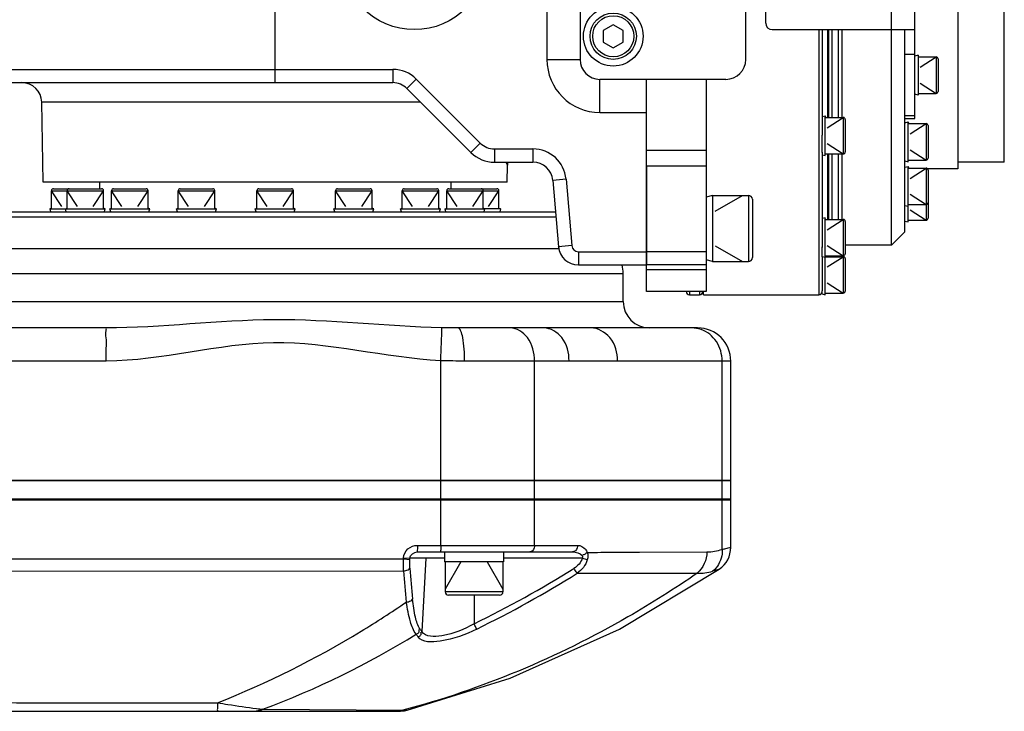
# Model space of a CAD drawing. Header units: millimetres. Extents: x 0 to 9512, y 0 to 6728.
# Tile 76 of 119: x 6100 to 6248, y 1252 to 1356. Entities that reach past the tile are written whole.
import ezdxf

# ---------------------------------------------------------------- set-up
doc = ezdxf.new("R2010")
doc.units = ezdxf.units.MM
doc.header["$LTSCALE"] = 523.16
for name, color, linetype in [('304102000094DXF_CONTINUOUS_LINE', 7, 'CONTINUOUS'), ('304102000106DXF_CONTINUOUS_LINE', 7, 'CONTINUOUS'), ('304102000129DXF_CONTINUOUS_LINE', 7, 'CONTINUOUS'), ('304104000184DXF_CONTINUOUS_LINE', 7, 'CONTINUOUS'), ('304104000575DXF_CONTINUOUS_LINE', 7, 'CONTINUOUS'), ('304104000576DXF_CONTINUOUS_LINE', 7, 'CONTINUOUS'), ('304105000066DXF_CONTINUOUS_LINE', 7, 'CONTINUOUS'), ('304105000344DXF_CONTINUOUS_LINE', 7, 'CONTINUOUS'), ('304105000356DXF_CONTINUOUS_LINE', 7, 'CONTINUOUS'), ('304106000105DXF_CONTINUOUS_LINE', 7, 'CONTINUOUS'), ('304302000002DXF_CONTINUOUS_LINE', 7, 'CONTINUOUS'), ('501023000020DXF_CONTINUOUS_LINE', 7, 'CONTINUOUS'), ('501023000039DXF_CONTINUOUS_LINE', 7, 'CONTINUOUS'), ('501023000061DXF_CONTINUOUS_LINE', 7, 'CONTINUOUS'), ('501023000065DXF_CONTINUOUS_LINE', 7, 'CONTINUOUS'), ('501023000127DXF_CONTINUOUS_LINE', 7, 'CONTINUOUS'), ('501023000135DXF_CONTINUOUS_LINE', 7, 'CONTINUOUS'), ('504001000007DXF_CONTINUOUS_LINE', 7, 'CONTINUOUS'), ('604006000006DXF_CONTINUOUS_LINE', 7, 'CONTINUOUS'), ('604006000009DXF_CONTINUOUS_LINE', 7, 'CONTINUOUS')]:
    doc.layers.add(name, color=color, linetype=linetype)

msp = doc.modelspace()

# ---------------------------------------------------------------- linework, layer by layer
at = {"layer": '304102000094DXF_CONTINUOUS_LINE', "color": 7, "linetype": 'Continuous'}
for p, q in [((6094.765, 1326.884), (6180.394, 1326.884)), ((6190.638, 1313.384), (6190.638, 1317.615)), ((6112.593, 1309.384), (6055.583, 1309.384)), ((6180.172, 1309.384), (6165.735, 1309.384)), ((6201.872, 1309.384), (6184.31, 1309.384)), ((6206.872, 1286.384), (6206.872, 1304.384)), ((6206.872, 1286.384), (5829.287, 1286.384))]:
    msp.add_line(p, q, dxfattribs=at)
at = {"layer": '304102000094DXF_CONTINUOUS_LINE', "color": 9, "linetype": 'Continuous'}
for p, q in [((6092.789, 1326.142), (6136.638, 1326.142)), ((6136.638, 1326.142), (6138.138, 1326.142)), ((6138.138, 1326.142), (6180.503, 1326.142)), ((6091.725, 1321.378), (6148.041, 1321.378)), ((6148.041, 1321.378), (6157.412, 1321.378)), ((6157.412, 1321.378), (6157.802, 1321.378)), ((6157.802, 1321.378), (6180.929, 1321.378)), ((6087.628, 1317.615), (6190.638, 1317.615)), ((6087.628, 1313.384), (6190.638, 1313.384)), ((6112.666, 1304.384), (6055.642, 1304.384)), ((6163.11, 1286.384), (6163.112, 1304.441)), ((6206.872, 1304.384), (6166.725, 1304.384)), ((6177.257, 1286.384), (6177.257, 1304.384)), ((6205.57, 1286.384), (6205.57, 1304.384))]:
    msp.add_line(p, q, dxfattribs=at)
at = {"layer": '304102000094DXF_CONTINUOUS_LINE', "color": 7, "linetype": 'Continuous'}
for centre, radius, start, end in [((6185.638, 1317.615), 5, 0, 14.73714), ((6194.638, 1313.384), 4, 180, 270), ((6201.872, 1304.384), 5, 0, 90)]:
    msp.add_arc(centre, radius, start, end, dxfattribs=at)
at = {"layer": '304102000094DXF_CONTINUOUS_LINE', "color": 9, "linetype": 'Continuous'}
for points, knots in [([(6163.277, 1309.409), (6154.83, 1309.613), (6137.94, 1311.727), (6121.058, 1309.384), (6112.593, 1309.384)], [0, 0, 0, 0, 0.4995597, 1, 1, 1, 1]), ([(6112.666, 1304.384), (6112.666, 1305.022), (6112.63, 1306.162), (6112.733, 1307.838), (6112.484, 1308.598), (6112.72, 1309.384), (6112.593, 1309.384)], [0, 0, 0, 0, 0.3825803, 0.7069303, 0.9236955, 1, 1, 1, 1]), ([(6163.11, 1304.441), (6163.165, 1305.556), (6163.182, 1307.208), (6163.341, 1308.873), (6163.277, 1309.409)], [0, 0, 0, 0, 0.6740054, 1, 1, 1, 1]), ([(6166.725, 1304.384), (6166.725, 1305.566), (6166.604, 1307.204), (6166.263, 1308.776), (6165.914, 1309.384), (6165.735, 1309.384)], [0, 0, 0, 0, 0.6802838, 0.8970565, 1, 1, 1, 1]), ([(6177.257, 1304.384), (6177.257, 1305.614), (6176.758, 1307.924), (6174.618, 1309.384), (6173.634, 1309.384)], [0, 0, 0, 0, 0.5557706, 1, 1, 1, 1]), ([(6182.477, 1304.384), (6182.477, 1305.619), (6181.916, 1307.981), (6179.7, 1309.384), (6178.681, 1309.384)], [0, 0, 0, 0, 0.5479327, 1, 1, 1, 1]), ([(6189.803, 1304.384), (6189.803, 1305.627), (6189.148, 1308.056), (6186.833, 1309.384), (6185.763, 1309.384)], [0, 0, 0, 0, 0.537317, 1, 1, 1, 1]), ([(6205.57, 1304.384), (6205.57, 1305.406), (6205.001, 1307.452), (6203.331, 1308.814), (6202.415, 1309.139)], [0, 0, 0, 0, 0.5123839, 1, 1, 1, 1]), ([(6163.112, 1304.441), (6154.666, 1304.854), (6137.879, 1309.673), (6121.124, 1304.384), (6112.666, 1304.384)], [0, 0, 0, 0, 0.4999449, 1, 1, 1, 1])]:
    msp.add_open_spline(points, degree=3, knots=knots, dxfattribs=at)
for points in [[(6165.735, 1309.384), (6164.916, 1309.384), (6164.096, 1309.389), (6163.277, 1309.409)], [(6184.31, 1309.384), (6182.931, 1309.385), (6181.552, 1309.385), (6180.172, 1309.384)], [(6202.415, 1309.139), (6201.965, 1309.299), (6201.481, 1309.384), (6201.004, 1309.384)], [(6166.725, 1304.384), (6165.52, 1304.384), (6164.316, 1304.396), (6163.112, 1304.441)]]:
    msp.add_open_spline(points, degree=3, dxfattribs=at)
at = {"layer": '304102000106DXF_CONTINUOUS_LINE', "color": 9, "linetype": 'Continuous'}
for p, q in [((6138.138, 1346.384), (6138.138, 1375.884)), ((6179.138, 1368.884), (6179.138, 1349.884)), ((6179.138, 1349.884), (6184.138, 1349.884)), ((6096.138, 1348.384), (6155.895, 1348.384)), ((6155.895, 1348.384), (6155.895, 1346.384)), ((6159.431, 1346.919), (6158.016, 1345.505)), ((6159.431, 1346.919), (6169.087, 1337.263)), ((6187.138, 1341.884), (6187.138, 1346.884)), ((6160.085, 1343.436), (6102.927, 1343.436)), ((6187.138, 1341.884), (6194.138, 1341.884)), ((6169.087, 1337.263), (6167.673, 1335.848)), ((6171.209, 1336.384), (6177.033, 1336.384)), ((6171.209, 1336.384), (6171.209, 1334.384)), ((6177.033, 1336.384), (6177.033, 1334.384)), ((6172.915, 1334.384), (6173.182, 1333.936)), ((6182.014, 1331.82), (6180.021, 1331.645)), ((6182.014, 1331.82), (6182.891, 1321.797)), ((6182.891, 1321.797), (6180.898, 1321.622)), ((6183.887, 1320.884), (6194.138, 1320.884)), ((6183.887, 1320.884), (6183.887, 1318.884))]:
    msp.add_line(p, q, dxfattribs=at)
at = {"layer": '304102000106DXF_CONTINUOUS_LINE', "color": 7, "linetype": 'Continuous'}
for p, q in [((6098.138, 1346.384), (6155.895, 1346.384)), ((6158.016, 1345.505), (6167.673, 1335.848)), ((6103.138, 1331.384), (6102.927, 1343.436)), ((6171.209, 1334.384), (6177.033, 1334.384)), ((6173.138, 1331.384), (6173.182, 1333.936)), ((6194.138, 1333.825), (6194.138, 1318.884)), ((6173.138, 1331.384), (6103.138, 1331.384)), ((6180.021, 1331.645), (6180.898, 1321.622)), ((6183.887, 1318.884), (6194.138, 1318.884))]:
    msp.add_line(p, q, dxfattribs=at)
at = {"layer": '304102000106DXF_CONTINUOUS_LINE', "color": 9, "linetype": 'Continuous'}
msp.add_circle((6159.138, 1365.384), 11, dxfattribs=at)
for centre, radius, start, end in [((6187.138, 1349.884), 8, 180, 270), ((6155.895, 1343.384), 5, 45, 90), ((6171.209, 1339.384), 3, 225, 270), ((6177.033, 1331.384), 5, 5, 90), ((6183.887, 1321.884), 1, 185, 270)]:
    msp.add_arc(centre, radius, start, end, dxfattribs=at)
at = {"layer": '304102000106DXF_CONTINUOUS_LINE', "color": 7, "linetype": 'Continuous'}
for centre, radius, start, end in [((6099.928, 1343.384), 3, 1, 90), ((6155.895, 1343.384), 3, 45, 90), ((6171.209, 1339.384), 5, 225, 270), ((6176.182, 1333.884), 3, 170.28648, 179.00006), ((6177.033, 1331.384), 3, 5, 90), ((6183.887, 1321.884), 3, 185, 270)]:
    msp.add_arc(centre, radius, start, end, dxfattribs=at)
at = {"layer": '304102000106DXF_CONTINUOUS_LINE', "color": 2, "linetype": 'Continuous'}
for points in [[(6180.929, 1321.384), (6180.929, 1321.384), (6180.921, 1321.425), (6180.905, 1321.544), (6180.898, 1321.622)], [(6180.898, 1321.622), (6180.905, 1321.544), (6180.921, 1321.425), (6180.929, 1321.384), (6180.929, 1321.384)]]:
    msp.add_open_spline(points, degree=3, dxfattribs=at)
at = {"layer": '304102000129DXF_CONTINUOUS_LINE', "color": 7, "linetype": 'Continuous'}
for p, q in [((5829.285, 1283.584), (6206.872, 1283.584)), ((6206.872, 1276.282), (6206.872, 1283.584)), ((6159.572, 1275.584), (6182.991, 1275.584)), ((5939.792, 1251.584), (6157.063, 1251.584))]:
    msp.add_line(p, q, dxfattribs=at)
at = {"layer": '304102000129DXF_CONTINUOUS_LINE', "color": 9, "linetype": 'Continuous'}
for p, q in [((6163.11, 1276.584), (6163.11, 1283.584)), ((6177.257, 1276.584), (6177.257, 1283.584)), ((6205.57, 1275.973), (6205.57, 1283.584)), ((6159.589, 1276.584), (6183.759, 1276.584)), ((6077.841, 1274.591), (6157.503, 1274.526)), ((6157.503, 1274.526), (6157.512, 1274.689)), ((6157.503, 1274.526), (6158.451, 1274.474)), ((6157.512, 1274.689), (6158.46, 1274.636)), ((6158.451, 1274.474), (6158.46, 1274.636)), ((6160.845, 1274.636), (6158.46, 1274.636)), ((6160.845, 1274.636), (6160.285, 1263.566)), ((6163.688, 1274.636), (6160.845, 1274.636)), ((6184.477, 1274.636), (6172.588, 1274.636)), ((6193.024, 1275.56), (6203.273, 1275.607)), ((6193.092, 1275.561), (6203.273, 1275.607)), ((6077.717, 1272.684), (6157.514, 1272.728)), ((6168.138, 1269.084), (6168.137, 1264.752)), ((6136.292, 1251.853), (6157.405, 1251.715)), ((6157.405, 1251.715), (6158.031, 1251.703)), ((6157.965, 1251.704), (6158.033, 1251.703))]:
    msp.add_line(p, q, dxfattribs=at)
at = {"layer": '304102000129DXF_CONTINUOUS_LINE', "color": 7, "linetype": 'Continuous'}
for points in [[(6158.031, 1251.703), (6173.568, 1256.554), (6190.064, 1263.936), (6205.13, 1272.98)], [(6157.062, 1251.584), (6157.635, 1251.625), (6158.031, 1251.703)]]:
    msp.add_lwpolyline(points, dxfattribs=at)
msp.add_arc((6202.872, 1276.282), 4, 304.35518, 360, dxfattribs=at)
at = {"layer": '304102000129DXF_CONTINUOUS_LINE', "color": 9, "linetype": 'Continuous'}
for centre, radius, start, end in [((6479.172, 1299.02), 321.752, 184.61628, 185.44789), ((6096.619, 1411.588), 163.327, 295.96895, 302.01901), ((6485.685, 1298.878), 329.211, 184.55606, 185.37533), ((6096.464, 1411.617), 164.312, 296.01873, 302.06573), ((6218.719, 1225.922), 48.981, 106.10715, 107.32166), ((6089.342, 1377.024), 133.687, 290.56024, 301.60799), ((6182.639, 1279.657), 28.487, 215.36494, 216.35175), ((6182.663, 1280.257), 27.918, 215.71744, 216.71824)]:
    msp.add_arc(centre, radius, start, end, dxfattribs=at)
for points, knots in [([(6157.512, 1274.689), (6157.54, 1275.191), (6158.034, 1276.21), (6159.084, 1276.584), (6159.589, 1276.584)], [0, 0, 0, 0, 0.4991344, 1, 1, 1, 1]), ([(6159.589, 1276.584), (6159.589, 1276.348), (6159.626, 1275.995), (6159.553, 1275.741), (6159.598, 1275.584), (6159.572, 1275.584)], [0, 0, 0, 0, 0.7069591, 0.923458, 1, 1, 1, 1]), ([(6163.11, 1276.584), (6163.11, 1276.348), (6163.147, 1275.995), (6163.074, 1275.741), (6163.119, 1275.584), (6163.093, 1275.584)], [0, 0, 0, 0, 0.7068661, 0.9231387, 1, 1, 1, 1]), ([(6177.257, 1276.584), (6177.257, 1276.456), (6177.212, 1276.036), (6176.836, 1275.584), (6176.532, 1275.584)], [0, 0, 0, 0, 0.2958767, 1, 1, 1, 1]), ([(6183.759, 1276.584), (6183.759, 1276.455), (6183.71, 1276.021), (6183.305, 1275.584), (6182.991, 1275.584)], [0, 0, 0, 0, 0.2913233, 1, 1, 1, 1]), ([(6183.759, 1276.584), (6184.197, 1276.584), (6184.836, 1276.234), (6185.146, 1275.691), (6185.22, 1275.522)], [0, 0, 0, 0, 0.7031052, 1, 1, 1, 1]), ([(6205.57, 1275.973), (6205.758, 1276.019), (6206.192, 1276.122), (6206.625, 1276.229), (6206.872, 1276.282)], [0, 0, 0, 0, 0.4330768, 1, 1, 1, 1]), ([(6185.22, 1275.522), (6185.905, 1275.525), (6188.529, 1275.539), (6191.153, 1275.551), (6193.092, 1275.561)], [0, 0, 0, 0, 0.2611405, 1, 1, 1, 1]), ([(6205.57, 1275.973), (6205.588, 1275.652), (6205.528, 1274.428), (6204.854, 1273.227), (6204.135, 1272.681)], [0, 0, 0, 0, 0.2622062, 1, 1, 1, 1]), ([(6157.514, 1272.728), (6157.62, 1272.735), (6157.955, 1272.786), (6158.346, 1272.915), (6158.464, 1273.125)], [0, 0, 0, 0, 0.3069199, 1, 1, 1, 1]), ([(6183.695, 1272.373), (6183.672, 1272.405), (6183.526, 1272.613), (6183.39, 1272.829), (6183.28, 1273.013)], [0, 0, 0, 0, 0.1557482, 1, 1, 1, 1]), ([(6201.795, 1272.37), (6198.408, 1270.032), (6184.565, 1261.299), (6169.25, 1254.832), (6157.405, 1251.715)], [0, 0, 0, 0, 0.2515126, 1, 1, 1, 1]), ([(6183.695, 1272.373), (6185.404, 1272.374), (6191.437, 1272.378), (6197.47, 1272.374), (6201.795, 1272.37)], [0, 0, 0, 0, 0.2831828, 1, 1, 1, 1]), ([(6129.441, 1252.829), (6136.934, 1255.818), (6146.64, 1260.653), (6155.69, 1266.505), (6157.921, 1268.038)], [0, 0, 0, 0, 0.7487241, 1, 1, 1, 1]), ([(6157.921, 1268.038), (6158.028, 1268.047), (6158.369, 1268.102), (6158.761, 1268.253), (6158.873, 1268.473)], [0, 0, 0, 0, 0.3031107, 1, 1, 1, 1]), ([(6159.408, 1263.169), (6158.975, 1263.713), (6158.396, 1265.377), (6158.068, 1267.037), (6157.921, 1268.038)], [0, 0, 0, 0, 0.4072545, 1, 1, 1, 1]), ([(6159.997, 1263.959), (6159.626, 1264.475), (6159.185, 1266.024), (6158.961, 1267.553), (6158.873, 1268.473)], [0, 0, 0, 0, 0.4069897, 1, 1, 1, 1]), ([(6168.137, 1264.752), (6166.616, 1263.917), (6164.348, 1262.826), (6160.843, 1262.719), (6160.285, 1263.566)], [0, 0, 0, 0, 0.6310871, 1, 1, 1, 1]), ([(6168.541, 1263.958), (6168.523, 1263.991), (6168.4, 1264.216), (6168.287, 1264.447), (6168.194, 1264.645)], [0, 0, 0, 0, 0.1478248, 1, 1, 1, 1]), ([(6159.408, 1263.169), (6159.551, 1263.239), (6159.845, 1263.366), (6159.915, 1263.744), (6159.843, 1263.867)], [0, 0, 0, 0, 0.5281185, 1, 1, 1, 1]), ([(6168.541, 1263.958), (6166.8, 1263.106), (6164.201, 1262.063), (6160.366, 1261.862), (6159.696, 1262.772)], [0, 0, 0, 0, 0.6318716, 1, 1, 1, 1]), ([(6159.696, 1262.772), (6159.839, 1262.841), (6160.134, 1262.969), (6160.203, 1263.349), (6160.131, 1263.473)], [0, 0, 0, 0, 0.5274532, 1, 1, 1, 1]), ([(6129.44, 1252.829), (6129.439, 1252.653), (6129.426, 1252.357), (6129.449, 1251.935), (6129.392, 1251.757), (6129.441, 1251.584), (6129.413, 1251.584)], [0, 0, 0, 0, 0.4233878, 0.7392192, 0.9338921, 1, 1, 1, 1]), ([(6129.441, 1252.829), (6129.966, 1252.748), (6131.926, 1252.445), (6133.888, 1252.145), (6135.33, 1251.963)], [0, 0, 0, 0, 0.267747, 1, 1, 1, 1])]:
    msp.add_open_spline(points, degree=3, knots=knots, dxfattribs=at)
for points in [[(6157.514, 1272.728), (6157.479, 1273.326), (6157.479, 1273.927), (6157.503, 1274.526)], [(6158.46, 1274.636), (6158.488, 1275.122), (6159.085, 1275.584), (6159.572, 1275.584)], [(6182.991, 1275.584), (6183.506, 1275.584), (6184.107, 1275.444), (6184.442, 1275.053)], [(6184.477, 1274.636), (6184.27, 1274.009), (6183.775, 1273.458), (6183.215, 1273.107)], [(6184.442, 1275.053), (6184.533, 1274.947), (6184.553, 1274.753), (6184.477, 1274.636)], [(6185.22, 1275.522), (6185.043, 1275.329), (6184.793, 1275.139), (6184.531, 1275.145)], [(6185.225, 1274.411), (6184.999, 1274.469), (6184.774, 1274.536), (6184.555, 1274.617)], [(6185.22, 1275.522), (6185.334, 1275.169), (6185.332, 1274.765), (6185.225, 1274.411)], [(6203.273, 1275.607), (6203.274, 1274.421), (6202.717, 1273.117), (6201.795, 1272.37)], [(6203.273, 1275.607), (6204.048, 1275.61), (6204.833, 1275.733), (6205.57, 1275.973)], [(6158.464, 1273.125), (6158.427, 1273.573), (6158.427, 1274.025), (6158.451, 1274.474)], [(6185.225, 1274.411), (6184.979, 1273.598), (6184.394, 1272.856), (6183.695, 1272.373)], [(6201.795, 1272.37), (6202.581, 1272.345), (6203.384, 1272.447), (6204.135, 1272.681)], [(6068.774, 1252.875), (6088.996, 1252.86), (6109.219, 1252.845), (6129.441, 1252.829)], [(6136.292, 1251.853), (6135.977, 1251.684), (6135.61, 1251.584), (6135.252, 1251.584)], [(6135.33, 1251.963), (6135.65, 1251.923), (6135.971, 1251.884), (6136.292, 1251.853)], [(6157.405, 1251.715), (6157.105, 1251.631), (6156.77, 1251.549), (6156.473, 1251.644)]]:
    msp.add_open_spline(points, degree=3, dxfattribs=at)
at = {"layer": '304104000184DXF_CONTINUOUS_LINE', "color": 7, "linetype": 'Continuous'}
for p, q in [((6241.138, 1385.384), (6241.138, 1333.384)), ((6248.138, 1334.384), (6248.138, 1384.384)), ((6223.138, 1341.134), (6223.138, 1354.384)), ((6223.638, 1354.384), (6223.638, 1341.134)), ((6231.138, 1321.884), (6231.138, 1354.384)), ((6233.138, 1323.884), (6233.138, 1352.449)), ((6223.138, 1325.761), (6223.138, 1335.634)), ((6223.638, 1335.634), (6223.638, 1325.761)), ((6248.138, 1334.384), (6241.138, 1334.384)), ((6241.138, 1333.384), (6236.567, 1333.384)), ((6231.138, 1321.884), (6233.138, 1323.884)), ((6231.138, 1321.884), (6224.138, 1321.884))]:
    msp.add_line(p, q, dxfattribs=at)
at = {"layer": '304104000575DXF_CONTINUOUS_LINE', "color": 7, "linetype": 'Continuous'}
for p, q in [((6111.638, 1331.384), (6111.638, 1330.384)), ((6164.638, 1331.384), (6164.638, 1330.384))]:
    msp.add_line(p, q, dxfattribs=at)
at = {"layer": '304104000576DXF_CONTINUOUS_LINE', "color": 7, "linetype": 'Continuous'}
for p, q in [((6194.138, 1314.884), (6194.138, 1346.884)), ((6203.138, 1346.884), (6203.138, 1314.884)), ((6203.138, 1318.884), (6194.138, 1318.884)), ((6203.138, 1314.884), (6194.138, 1314.884))]:
    msp.add_line(p, q, dxfattribs=at)
at = {"layer": '304104000576DXF_CONTINUOUS_LINE', "color": 9, "linetype": 'Continuous'}
for p, q in [((6194.138, 1336.214), (6203.138, 1336.214)), ((6194.138, 1333.825), (6203.138, 1333.825)), ((6203.138, 1320.884), (6194.138, 1320.884)), ((6203.138, 1318.136), (6194.138, 1318.136))]:
    msp.add_line(p, q, dxfattribs=at)
at = {"layer": '304105000066DXF_CONTINUOUS_LINE', "color": 7, "linetype": 'Continuous'}
for p, q in [((6163.688, 1275.584), (6163.688, 1274.084)), ((6172.588, 1275.584), (6172.588, 1274.084)), ((6172.588, 1274.084), (6163.688, 1274.084))]:
    msp.add_line(p, q, dxfattribs=at)
at = {"layer": '304105000344DXF_CONTINUOUS_LINE', "color": 7, "linetype": 'Continuous'}
for p, q in [((6184.138, 1368.884), (6184.138, 1349.884)), ((6209.138, 1349.884), (6209.138, 1368.884)), ((6206.138, 1346.884), (6187.138, 1346.884))]:
    msp.add_line(p, q, dxfattribs=at)
for centre, start, end in [((6187.138, 1349.884), 180, 270), ((6206.138, 1349.884), 270, 360)]:
    msp.add_arc(centre, 3, start, end, dxfattribs=at)
at = {"layer": '304105000356DXF_CONTINUOUS_LINE', "color": 7, "linetype": 'Continuous'}
for p, q in [((6234.638, 1340.967), (6234.638, 1377.801)), ((6212.138, 1355.384), (6212.138, 1363.384)), ((6213.138, 1354.384), (6234.638, 1354.384)), ((6233.138, 1352.449), (6233.138, 1354.384)), ((6233.138, 1340.967), (6234.638, 1340.967))]:
    msp.add_line(p, q, dxfattribs=at)
at = {"layer": '304105000356DXF_CONTINUOUS_LINE', "color": 9, "linetype": 'Continuous'}
for p, q in [((6231.138, 1354.384), (6231.138, 1364.384)), ((6234.638, 1350.634), (6233.138, 1350.634)), ((6233.138, 1341.455), (6234.638, 1341.455))]:
    msp.add_line(p, q, dxfattribs=at)
at = {"layer": '304105000356DXF_CONTINUOUS_LINE', "color": 7, "linetype": 'Continuous'}
msp.add_arc((6213.138, 1355.384), 1, 180, 270, dxfattribs=at)
at = {"layer": '304106000105DXF_CONTINUOUS_LINE', "color": 7, "linetype": 'Continuous'}
for p, q in [((5829.285, 1286.384), (6206.872, 1286.384)), ((6206.872, 1283.384), (6206.872, 1286.384)), ((6206.872, 1283.384), (5829.285, 1283.384))]:
    msp.add_line(p, q, dxfattribs=at)
at = {"layer": '304106000105DXF_CONTINUOUS_LINE', "color": 9, "linetype": 'Continuous'}
for p, q in [((6163.11, 1283.384), (6163.11, 1286.384)), ((6177.257, 1283.384), (6177.257, 1286.384)), ((6205.57, 1283.384), (6205.57, 1286.384))]:
    msp.add_line(p, q, dxfattribs=at)
at = {"layer": '304302000002DXF_CONTINUOUS_LINE', "color": 9, "linetype": 'Continuous'}
for p, q in [((6220.138, 1354.384), (6220.138, 1314.384)), ((6222.138, 1354.384), (6222.138, 1341.134)), ((6222.138, 1335.634), (6222.138, 1325.761)), ((6200.638, 1314.884), (6200.638, 1314.384)), ((6202.138, 1314.884), (6202.138, 1314.384))]:
    msp.add_line(p, q, dxfattribs=at)
at = {"layer": '304302000002DXF_CONTINUOUS_LINE', "color": 7, "linetype": 'Continuous'}
for p, q in [((6220.638, 1354.384), (6220.638, 1338.477)), ((6221.538, 1341.134), (6221.538, 1354.384)), ((6221.638, 1354.384), (6221.638, 1341.134)), ((6220.638, 1335.889), (6220.638, 1321.511)), ((6221.538, 1325.761), (6221.538, 1335.714)), ((6221.638, 1335.634), (6221.638, 1325.761)), ((6220.638, 1320.13), (6220.638, 1314.959)), ((6202.738, 1314.384), (6202.738, 1314.884)), ((6200.638, 1314.384), (6202.138, 1314.384)), ((6202.738, 1314.384), (6220.138, 1314.384))]:
    msp.add_line(p, q, dxfattribs=at)
for centre, start, end in [((6200.638, 1314.884), 180, 270), ((6202.138, 1314.884), 270, 360), ((6220.138, 1314.884), 270, 360)]:
    msp.add_arc(centre, 0.5, start, end, dxfattribs=at)
at = {"layer": '501023000020DXF_CONTINUOUS_LINE', "color": 7, "linetype": 'Continuous'}
for p, q in [((6189.138, 1355.116), (6187.638, 1354.25)), ((6190.638, 1354.25), (6189.138, 1355.116)), ((6187.638, 1354.25), (6187.638, 1352.518)), ((6190.638, 1352.518), (6190.638, 1354.25)), ((6187.638, 1352.518), (6189.138, 1351.652)), ((6189.138, 1351.652), (6190.638, 1352.518))]:
    msp.add_line(p, q, dxfattribs=at)
msp.add_circle((6189.138, 1353.384), 3.5, dxfattribs=at)
at = {"layer": '501023000020DXF_CONTINUOUS_LINE', "color": 9, "linetype": 'Continuous'}
msp.add_circle((6189.138, 1353.384), 3.1, dxfattribs=at)
at = {"layer": '501023000039DXF_CONTINUOUS_LINE', "color": 7, "linetype": 'Continuous'}
for p, q in [((6204.138, 1329.384), (6209.538, 1329.384)), ((6204.138, 1329.384), (6204.138, 1319.384)), ((6210.138, 1328.784), (6210.138, 1319.984)), ((6204.138, 1319.384), (6209.538, 1319.384))]:
    msp.add_line(p, q, dxfattribs=at)
at = {"layer": '501023000039DXF_CONTINUOUS_LINE', "color": 2, "linetype": 'Continuous'}
for p, q in [((6204.538, 1327.015), (6208.641, 1329.384)), ((6204.538, 1321.753), (6208.641, 1319.384))]:
    msp.add_line(p, q, dxfattribs=at)
at = {"layer": '501023000039DXF_CONTINUOUS_LINE', "color": 9, "linetype": 'Continuous'}
msp.add_line((6209.538, 1329.384), (6209.538, 1319.384), dxfattribs=at)
at = {"layer": '501023000039DXF_CONTINUOUS_LINE', "color": 7, "linetype": 'Continuous'}
for centre, start, end in [((6209.538, 1328.784), 0, 90), ((6209.538, 1319.984), 270, 360)]:
    msp.add_arc(centre, 0.6, start, end, dxfattribs=at)
at = {"layer": '501023000061DXF_CONTINUOUS_LINE', "color": 7, "linetype": 'Continuous'}
for p, q in [((6221.185, 1341.134), (6223.838, 1341.134)), ((6224.138, 1340.834), (6224.138, 1335.934)), ((6221.185, 1335.634), (6223.838, 1335.634)), ((6221.185, 1325.761), (6223.838, 1325.761)), ((6224.138, 1325.461), (6224.138, 1320.561)), ((6221.185, 1320.261), (6223.838, 1320.261)), ((6221.185, 1320.134), (6223.838, 1320.134)), ((6224.138, 1319.834), (6224.138, 1314.934)), ((6221.185, 1314.634), (6223.838, 1314.634))]:
    msp.add_line(p, q, dxfattribs=at)
at = {"layer": '501023000061DXF_CONTINUOUS_LINE', "color": 2, "linetype": 'Continuous'}
for p, q in [((6221.438, 1339.578), (6223.838, 1341.134)), ((6221.438, 1337.189), (6223.838, 1335.634)), ((6221.438, 1324.205), (6223.838, 1325.761)), ((6221.438, 1321.816), (6223.838, 1320.261)), ((6221.438, 1318.578), (6223.838, 1320.134)), ((6221.438, 1316.189), (6223.838, 1314.634))]:
    msp.add_line(p, q, dxfattribs=at)
at = {"layer": '501023000061DXF_CONTINUOUS_LINE', "color": 9, "linetype": 'Continuous'}
for p, q in [((6223.838, 1341.134), (6223.838, 1335.634)), ((6223.838, 1325.761), (6223.838, 1320.261)), ((6223.838, 1320.134), (6223.838, 1314.634))]:
    msp.add_line(p, q, dxfattribs=at)
at = {"layer": '501023000061DXF_CONTINUOUS_LINE', "color": 7, "linetype": 'Continuous'}
for centre, start, end in [((6223.838, 1340.834), 0, 90), ((6223.838, 1335.934), 270, 360), ((6223.838, 1325.461), 0, 90), ((6223.838, 1320.561), 270, 360), ((6223.838, 1319.834), 0, 90), ((6223.838, 1314.934), 270, 360)]:
    msp.add_arc(centre, 0.3, start, end, dxfattribs=at)
at = {"layer": '501023000065DXF_CONTINUOUS_LINE', "color": 2, "linetype": 'Continuous'}
for p, q in [((6166.138, 1274.084), (6163.778, 1269.996)), ((6170.138, 1274.084), (6172.498, 1269.996))]:
    msp.add_line(p, q, dxfattribs=at)
at = {"layer": '501023000065DXF_CONTINUOUS_LINE', "color": 7, "linetype": 'Continuous'}
for p, q in [((6163.778, 1274.084), (6163.778, 1269.584)), ((6172.498, 1274.084), (6172.498, 1269.584)), ((6171.998, 1269.084), (6164.278, 1269.084))]:
    msp.add_line(p, q, dxfattribs=at)
at = {"layer": '501023000065DXF_CONTINUOUS_LINE', "color": 9, "linetype": 'Continuous'}
msp.add_line((6172.498, 1269.584), (6163.778, 1269.584), dxfattribs=at)
at = {"layer": '501023000065DXF_CONTINUOUS_LINE', "color": 7, "linetype": 'Continuous'}
for centre, start, end in [((6164.278, 1269.584), 180, 270), ((6171.998, 1269.584), 270, 360)]:
    msp.add_arc(centre, 0.5, start, end, dxfattribs=at)
at = {"layer": '501023000127DXF_CONTINUOUS_LINE', "color": 7, "linetype": 'Continuous'}
for p, q in [((6233.685, 1340.214), (6236.338, 1340.214)), ((6236.638, 1339.914), (6236.638, 1335.014)), ((6233.685, 1334.714), (6236.338, 1334.714)), ((6233.685, 1333.494), (6236.338, 1333.494)), ((6236.638, 1333.194), (6236.638, 1328.294)), ((6221.538, 1332.244), (6221.638, 1332.244)), ((6104.388, 1327.431), (6104.388, 1330.084)), ((6104.688, 1330.384), (6107.024, 1330.384)), ((6106.747, 1327.431), (6106.747, 1330.084)), ((6107.047, 1330.384), (6111.947, 1330.384)), ((6112.247, 1327.431), (6112.247, 1330.084)), ((6113.467, 1327.431), (6113.467, 1330.084)), ((6113.767, 1330.384), (6118.667, 1330.384)), ((6118.967, 1327.431), (6118.967, 1330.084)), ((6123.525, 1327.431), (6123.525, 1330.084)), ((6123.825, 1330.384), (6128.725, 1330.384)), ((6129.025, 1327.431), (6129.025, 1330.084)), ((6135.388, 1327.431), (6135.388, 1330.084)), ((6135.688, 1330.384), (6140.588, 1330.384)), ((6140.888, 1327.431), (6140.888, 1330.084)), ((6147.251, 1327.431), (6147.251, 1330.084)), ((6147.551, 1330.384), (6152.451, 1330.384)), ((6152.751, 1327.431), (6152.751, 1330.084)), ((6157.308, 1327.431), (6157.308, 1330.084)), ((6157.608, 1330.384), (6162.508, 1330.384)), ((6162.808, 1327.431), (6162.808, 1330.084)), ((6164.028, 1327.431), (6164.028, 1330.084)), ((6164.328, 1330.384), (6169.228, 1330.384)), ((6169.228, 1330.384), (6171.588, 1330.384)), ((6169.528, 1327.431), (6169.528, 1330.084)), ((6171.888, 1327.431), (6171.888, 1330.084)), ((6221.538, 1329.244), (6221.638, 1329.244)), ((6233.685, 1327.994), (6236.338, 1327.994)), ((6236.638, 1328.294), (6236.638, 1325.934)), ((6221.538, 1326.884), (6221.638, 1326.884)), ((6233.685, 1325.634), (6236.338, 1325.634))]:
    msp.add_line(p, q, dxfattribs=at)
at = {"layer": '501023000127DXF_CONTINUOUS_LINE', "color": 2, "linetype": 'Continuous'}
for p, q in [((6233.938, 1338.658), (6236.338, 1340.214)), ((6233.938, 1336.269), (6236.338, 1334.714)), ((6233.938, 1331.938), (6236.338, 1333.494)), ((6221.538, 1331.744), (6221.638, 1331.744)), ((6105.943, 1327.684), (6104.388, 1330.084)), ((6108.303, 1327.684), (6106.747, 1330.084)), ((6110.692, 1327.684), (6112.247, 1330.084)), ((6115.023, 1327.684), (6113.467, 1330.084)), ((6117.412, 1327.684), (6118.967, 1330.084)), ((6125.08, 1327.684), (6123.525, 1330.084)), ((6127.469, 1327.684), (6129.025, 1330.084)), ((6136.943, 1327.684), (6135.388, 1330.084)), ((6139.332, 1327.684), (6140.888, 1330.084)), ((6148.806, 1327.684), (6147.251, 1330.084)), ((6151.195, 1327.684), (6152.751, 1330.084)), ((6158.864, 1327.684), (6157.308, 1330.084)), ((6161.252, 1327.684), (6162.808, 1330.084)), ((6165.584, 1327.684), (6164.028, 1330.084)), ((6167.972, 1327.684), (6169.528, 1330.084)), ((6170.332, 1327.684), (6171.888, 1330.084)), ((6221.538, 1329.744), (6221.638, 1329.744)), ((6233.938, 1329.549), (6236.338, 1327.994)), ((6221.538, 1327.384), (6221.638, 1327.384)), ((6233.938, 1327.189), (6236.338, 1325.634))]:
    msp.add_line(p, q, dxfattribs=at)
at = {"layer": '501023000127DXF_CONTINUOUS_LINE', "color": 9, "linetype": 'Continuous'}
for p, q in [((6236.338, 1340.214), (6236.338, 1334.714)), ((6236.338, 1333.494), (6236.338, 1327.994)), ((6104.388, 1330.084), (6106.747, 1330.084)), ((6106.747, 1330.084), (6112.247, 1330.084)), ((6113.467, 1330.084), (6118.967, 1330.084)), ((6123.525, 1330.084), (6129.025, 1330.084)), ((6135.388, 1330.084), (6140.888, 1330.084)), ((6147.251, 1330.084), (6152.751, 1330.084)), ((6157.308, 1330.084), (6162.808, 1330.084)), ((6164.028, 1330.084), (6169.528, 1330.084)), ((6169.528, 1330.084), (6171.888, 1330.084)), ((6236.338, 1327.994), (6236.338, 1325.634))]:
    msp.add_line(p, q, dxfattribs=at)
at = {"layer": '501023000127DXF_CONTINUOUS_LINE', "color": 7, "linetype": 'Continuous'}
for centre, start, end in [((6236.338, 1339.914), 0, 90), ((6236.338, 1335.014), 270, 360), ((6236.338, 1333.194), 0, 90), ((6104.688, 1330.084), 90, 180), ((6107.047, 1330.084), 90, 180), ((6111.947, 1330.084), 0, 90), ((6113.767, 1330.084), 90, 180), ((6118.667, 1330.084), 0, 90), ((6123.825, 1330.084), 90, 180), ((6128.725, 1330.084), 0, 90), ((6135.688, 1330.084), 90, 180), ((6140.588, 1330.084), 0, 90), ((6147.551, 1330.084), 90, 180), ((6152.451, 1330.084), 0, 90), ((6157.608, 1330.084), 90, 180), ((6162.508, 1330.084), 0, 90), ((6164.328, 1330.084), 90, 180), ((6169.228, 1330.084), 0, 90), ((6171.588, 1330.084), 0, 90), ((6236.338, 1328.294), 270, 360), ((6236.338, 1325.934), 270, 360)]:
    msp.add_arc(centre, 0.3, start, end, dxfattribs=at)
at = {"layer": '501023000135DXF_CONTINUOUS_LINE', "color": 7, "linetype": 'Continuous'}
for p, q in [((6235.185, 1350.271), (6237.838, 1350.271)), ((6221.638, 1349.021), (6221.538, 1349.021)), ((6238.138, 1349.971), (6238.138, 1345.071)), ((6221.638, 1346.021), (6221.538, 1346.021)), ((6235.185, 1344.771), (6237.838, 1344.771))]:
    msp.add_line(p, q, dxfattribs=at)
at = {"layer": '501023000135DXF_CONTINUOUS_LINE', "color": 2, "linetype": 'Continuous'}
for p, q in [((6235.438, 1348.715), (6237.838, 1350.271)), ((6221.638, 1348.521), (6221.538, 1348.521)), ((6221.638, 1346.521), (6221.538, 1346.521)), ((6235.438, 1346.326), (6237.838, 1344.771))]:
    msp.add_line(p, q, dxfattribs=at)
at = {"layer": '501023000135DXF_CONTINUOUS_LINE', "color": 9, "linetype": 'Continuous'}
msp.add_line((6237.838, 1350.271), (6237.838, 1344.771), dxfattribs=at)
at = {"layer": '501023000135DXF_CONTINUOUS_LINE', "color": 7, "linetype": 'Continuous'}
for centre, start, end in [((6237.838, 1349.971), 0, 90), ((6237.838, 1345.071), 270, 360)]:
    msp.add_arc(centre, 0.3, start, end, dxfattribs=at)
at = {"layer": '504001000007DXF_CONTINUOUS_LINE', "color": 7, "linetype": 'Continuous'}
msp.add_circle((6189.138, 1353.384), 4.5, dxfattribs=at)
at = {"layer": '604006000006DXF_CONTINUOUS_LINE', "color": 7, "linetype": 'Continuous'}
for p, q in [((6204.099, 1329.384), (6203.138, 1329.107)), ((6204.099, 1329.384), (6204.099, 1319.384)), ((6204.138, 1329.248), (6204.099, 1329.384)), ((6204.099, 1319.384), (6203.138, 1319.661)), ((6204.138, 1319.52), (6204.099, 1319.384))]:
    msp.add_line(p, q, dxfattribs=at)
at = {"layer": '604006000009DXF_CONTINUOUS_LINE', "color": 7, "linetype": 'Continuous'}
for p, q in [((6235.123, 1350.521), (6234.638, 1350.401)), ((6235.123, 1350.521), (6235.123, 1344.521)), ((6235.185, 1350.271), (6235.123, 1350.521)), ((6235.123, 1344.521), (6234.638, 1344.64)), ((6235.185, 1344.771), (6235.123, 1344.521)), ((6220.638, 1341.265), (6221.123, 1341.384)), ((6221.123, 1335.384), (6221.123, 1341.384)), ((6221.123, 1341.384), (6221.185, 1341.134)), ((6233.138, 1340.344), (6233.623, 1340.464)), ((6233.623, 1334.464), (6233.623, 1340.464)), ((6233.623, 1340.464), (6233.685, 1340.214)), ((6220.638, 1335.853), (6220.638, 1338.477)), ((6220.638, 1335.503), (6221.123, 1335.384)), ((6221.123, 1335.384), (6221.185, 1335.634)), ((6233.138, 1334.583), (6233.623, 1334.464)), ((6233.623, 1334.464), (6233.685, 1334.714)), ((6233.138, 1333.624), (6233.623, 1333.744)), ((6233.623, 1327.744), (6233.623, 1333.744)), ((6233.623, 1333.744), (6233.685, 1333.494)), ((6233.623, 1327.744), (6233.685, 1327.994)), ((6104.388, 1327.431), (6104.138, 1327.369)), ((6104.138, 1327.369), (6106.497, 1327.369)), ((6104.138, 1327.369), (6104.257, 1326.884)), ((6106.497, 1327.369), (6106.747, 1327.431)), ((6106.497, 1327.369), (6112.497, 1327.369)), ((6106.617, 1326.884), (6106.497, 1327.369)), ((6112.497, 1327.369), (6112.247, 1327.431)), ((6112.378, 1326.884), (6112.497, 1327.369)), ((6113.217, 1327.369), (6113.467, 1327.431)), ((6113.217, 1327.369), (6119.217, 1327.369)), ((6113.337, 1326.884), (6113.217, 1327.369)), ((6119.217, 1327.369), (6118.967, 1327.431)), ((6119.098, 1326.884), (6119.217, 1327.369)), ((6123.275, 1327.369), (6123.525, 1327.431)), ((6123.275, 1327.369), (6129.275, 1327.369)), ((6123.394, 1326.884), (6123.275, 1327.369)), ((6129.275, 1327.369), (6129.025, 1327.431)), ((6129.155, 1326.884), (6129.275, 1327.369)), ((6135.138, 1327.369), (6135.388, 1327.431)), ((6135.138, 1327.369), (6141.138, 1327.369)), ((6135.257, 1326.884), (6135.138, 1327.369)), ((6141.138, 1327.369), (6140.888, 1327.431)), ((6141.018, 1326.884), (6141.138, 1327.369)), ((6147.001, 1327.369), (6147.251, 1327.431)), ((6147.001, 1327.369), (6153.001, 1327.369)), ((6147.12, 1326.884), (6147.001, 1327.369)), ((6153.001, 1327.369), (6152.751, 1327.431)), ((6152.882, 1326.884), (6153.001, 1327.369)), ((6157.058, 1327.369), (6157.308, 1327.431)), ((6157.058, 1327.369), (6163.058, 1327.369)), ((6157.177, 1326.884), (6157.058, 1327.369)), ((6163.058, 1327.369), (6162.808, 1327.431)), ((6162.939, 1326.884), (6163.058, 1327.369)), ((6163.778, 1327.369), (6164.028, 1327.431)), ((6163.778, 1327.369), (6169.778, 1327.369)), ((6163.897, 1326.884), (6163.778, 1327.369)), ((6169.778, 1327.369), (6169.528, 1327.431)), ((6169.659, 1326.884), (6169.778, 1327.369)), ((6172.138, 1327.369), (6169.778, 1327.369)), ((6171.888, 1327.431), (6172.138, 1327.369)), ((6172.138, 1327.369), (6172.018, 1326.884)), ((6233.138, 1327.863), (6233.623, 1327.744)), ((6233.623, 1325.384), (6233.623, 1327.744)), ((6221.123, 1326.011), (6220.638, 1325.892)), ((6221.123, 1320.011), (6221.123, 1326.011)), ((6221.185, 1325.761), (6221.123, 1326.011)), ((6233.138, 1325.503), (6233.623, 1325.384)), ((6233.623, 1325.384), (6233.685, 1325.634)), ((6220.638, 1320.13), (6220.638, 1321.623)), ((6221.123, 1320.011), (6220.638, 1320.13)), ((6221.185, 1320.261), (6221.123, 1320.011)), ((6221.123, 1314.384), (6221.123, 1320.011)), ((6221.169, 1320.197), (6221.185, 1320.134)), ((6220.638, 1314.503), (6220.638, 1314.959)), ((6221.123, 1314.384), (6221.185, 1314.634)), ((6220.638, 1314.503), (6221.123, 1314.384))]:
    msp.add_line(p, q, dxfattribs=at)

doc.saveas('drawing.dxf')
